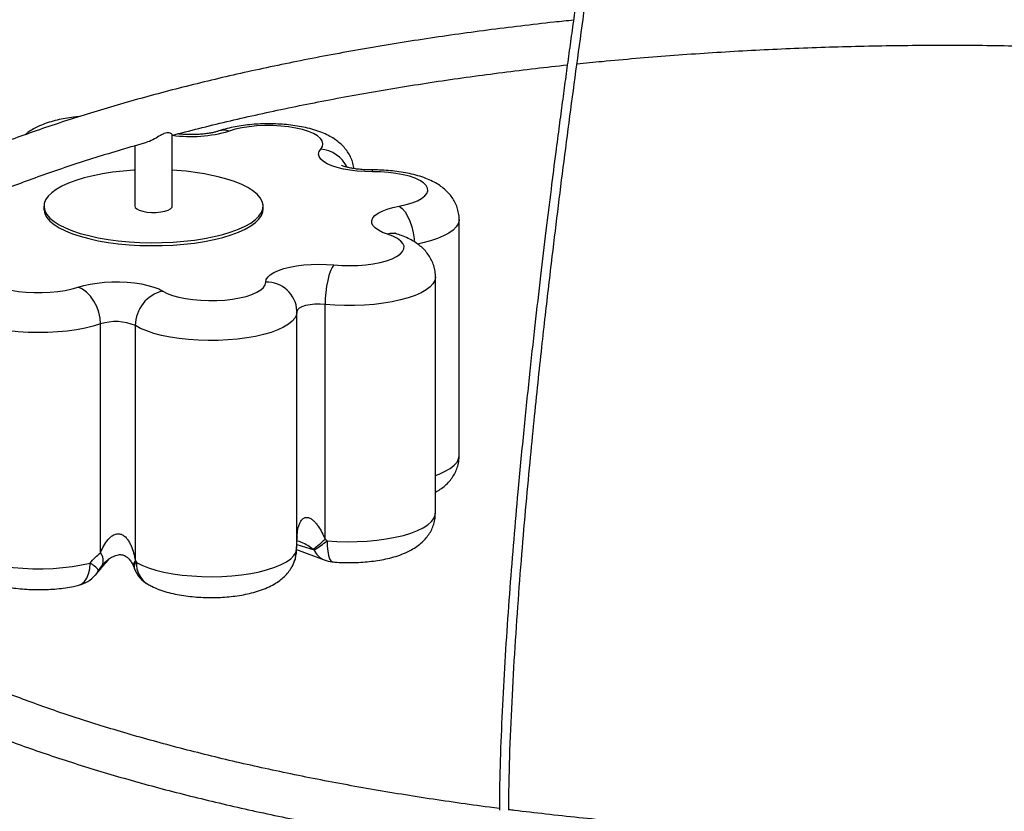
# Paper-space layout '_Dimétrica' of a CAD drawing. Header units: millimetres. Extents: x -1085 to -98, y -1054 to 279.
# Tile 3 of 8: x -889 to -574, y -893 to -640. Entities that reach past the tile are written whole.
import ezdxf

# ---------------------------------------------------------------- set-up
doc = ezdxf.new("R2010")
doc.units = ezdxf.units.MM

psp = doc.layouts.new('_Dimétrica')

# ---------------------------------------------------------------- linework, layer by layer
at = {"color": 7, "linetype": 'Continuous', "lineweight": 25}
for p, q in [((-840.27, -700.05), (-840.27, -677.3)), ((-852.27, -680.74), (-852.27, -700.05)), ((-881.27, -700.05), (-881.27, -701)), ((-811.27, -701), (-811.27, -700.05)), ((-748.62, -779.74), (-748.62, -704.31)), ((-756.2, -798.06), (-756.2, -722.64)), ((-791.46, -806.43), (-791.46, -731.43)), ((-800.45, -733.81), (-800.44, -733.38)), ((-800.43, -733.7), (-800.43, -733.81)), ((-800.43, -807.01), (-800.43, -733.81)), ((-863.23, -810.74), (-863.23, -737.68)), ((-852.07, -813.2), (-852.07, -738.2)), ((-800.57, -809.75), (-791.77, -813.05)), ((-852.61, -815.24), (-852.37, -815.86))]:
    psp.add_line(p, q, dxfattribs=at)
at = {"color": 8, "linetype": 'Continuous', "lineweight": 25}
for p, q in [((-800.47, -808.08), (-794.95, -809.86)), ((-863.82, -816.29), (-860.9, -813.09)), ((-862.19, -814.27), (-862.69, -814.8))]:
    psp.add_line(p, q, dxfattribs=at)
at = {"color": 7, "linetype": 'Continuous', "lineweight": 25, "flags": 128}
for points in [[(-792.84, -681.79), (-792.3, -680.95), (-792.13, -680.09), (-792.34, -679.23), (-792.93, -678.4), (-793.88, -677.6), (-795.17, -676.86), (-796.78, -676.18), (-798.67, -675.6), (-800.79, -675.11), (-803.1, -674.73), (-805.56, -674.47), (-808.1, -674.33), (-810.68, -674.32), (-813.24, -674.43), (-815.71, -674.67), (-818.06, -675.03), (-820.22, -675.5), (-822.15, -676.07)], [(-776.33, -689.05), (-778.77, -689), (-781.16, -688.84), (-783.45, -688.56), (-785.61, -688.18), (-787.57, -687.7), (-789.31, -687.12), (-790.78, -686.48), (-791.96, -685.76), (-792.83, -685), (-793.35, -684.21), (-793.53, -683.4), (-793.36, -682.58), (-792.84, -681.79)], [(-852.27, -688.56), (-852.52, -688.58), (-855.97, -688.85), (-859.32, -689.23), (-862.54, -689.73), (-865.59, -690.33), (-868.45, -691.03), (-871.07, -691.82), (-873.44, -692.7), (-875.53, -693.66), (-877.33, -694.68), (-878.8, -695.75), (-879.94, -696.87), (-880.73, -698.02), (-881.17, -699.2), (-881.25, -700.38), (-880.97, -701.56), (-880.34, -702.72), (-879.36, -703.85), (-878.04, -704.95), (-876.39, -706), (-874.43, -706.98), (-872.18, -707.9), (-869.67, -708.73), (-866.92, -709.47), (-863.95, -710.12), (-860.81, -710.67), (-857.51, -711.1), (-854.1, -711.43), (-850.61, -711.63), (-847.07, -711.72), (-843.53, -711.69), (-840.01, -711.53), (-836.56, -711.26), (-833.21, -710.88), (-829.99, -710.38), (-826.94, -709.78), (-824.09, -709.08), (-821.46, -708.29), (-819.09, -707.41), (-817, -706.45), (-815.21, -705.43), (-813.73, -704.36), (-812.59, -703.24), (-811.8, -702.09), (-811.36, -700.91), (-811.28, -699.73), (-811.56, -698.55), (-812.19, -697.39), (-813.17, -696.26), (-814.5, -695.16), (-816.14, -694.11), (-818.1, -693.13), (-820.35, -692.21), (-822.86, -691.38), (-825.61, -690.64), (-828.58, -689.99), (-828.58, -689.99)], [(-767.74, -700.01), (-765.57, -699.54), (-763.64, -698.97), (-761.97, -698.32), (-760.61, -697.59), (-759.59, -696.8), (-758.93, -695.97), (-758.64, -695.11), (-758.72, -694.26), (-759.19, -693.41), (-760.02, -692.6), (-761.21, -691.83), (-762.71, -691.14), (-764.51, -690.52), (-766.56, -690), (-768.82, -689.58), (-771.24, -689.28), (-773.76, -689.11), (-776.33, -689.05)], [(-881.27, -701), (-881.25, -701.32), (-880.97, -702.5), (-880.34, -703.66), (-879.36, -704.8), (-878.04, -705.89), (-876.39, -706.94), (-874.43, -707.92), (-872.18, -708.84), (-869.67, -709.67), (-866.92, -710.42), (-863.95, -711.07), (-860.81, -711.61), (-857.51, -712.05), (-854.1, -712.37), (-850.61, -712.57), (-847.07, -712.66), (-843.53, -712.63), (-840.01, -712.48), (-836.56, -712.21), (-833.21, -711.82), (-829.99, -711.33), (-826.94, -710.72), (-824.09, -710.02), (-821.46, -709.23), (-819.09, -708.35), (-817, -707.4), (-815.21, -706.38), (-813.73, -705.3), (-812.59, -704.18), (-811.8, -703.03), (-811.36, -701.86), (-811.27, -701)], [(-852.27, -700.05), (-852.14, -700.46), (-851.65, -700.93), (-850.83, -701.35), (-849.72, -701.69), (-848.39, -701.93)], [(-848.39, -701.93), (-846.92, -702.04), (-845.42, -702.03), (-843.97, -701.9), (-842.66, -701.65), (-841.58, -701.31), (-840.8, -700.88), (-840.36, -700.4), (-840.27, -700.05)], [(-771.48, -709.04), (-773.1, -708.43), (-774.44, -707.75), (-775.47, -707.01), (-776.18, -706.23), (-776.55, -705.43), (-776.56, -704.61), (-776.23, -703.81), (-775.55, -703.02), (-774.55, -702.28), (-773.23, -701.6), (-771.64, -700.98), (-769.79, -700.45), (-767.74, -700.01)], [(-788.64, -718.81), (-786.12, -718.99), (-783.55, -719.04), (-780.98, -718.97), (-778.47, -718.78), (-776.07, -718.46), (-773.84, -718.03), (-771.82, -717.49), (-770.06, -716.86), (-768.6, -716.16), (-767.47, -715.39), (-766.68, -714.57), (-766.27, -713.72), (-766.23, -712.86), (-766.58, -712.01), (-767.29, -711.18), (-768.36, -710.4), (-769.77, -709.68), (-771.48, -709.04)], [(-899.69, -720.21), (-900.23, -721.05), (-900.4, -721.9), (-900.19, -722.76), (-899.6, -723.6), (-898.65, -724.4), (-897.36, -725.14), (-895.75, -725.81), (-893.87, -726.4), (-891.74, -726.89), (-889.43, -727.26), (-886.97, -727.53), (-884.43, -727.66), (-881.85, -727.67), (-879.3, -727.56), (-876.82, -727.32), (-874.47, -726.96), (-872.31, -726.5), (-870.38, -725.93)], [(-810.43, -724.31), (-810.29, -723.5), (-809.79, -722.7), (-808.96, -721.93), (-807.81, -721.22), (-806.36, -720.56), (-804.65, -719.98), (-802.7, -719.49), (-800.56, -719.1), (-798.28, -718.81), (-795.89, -718.64), (-793.46, -718.58), (-791.02, -718.63), (-788.64, -718.81)], [(-788.64, -718.81), (-789.19, -719.61), (-789.72, -720.75), (-790.21, -722.17), (-790.63, -723.83), (-790.98, -725.65), (-791.24, -727.58), (-791.41, -729.53), (-791.46, -731.43)], [(-870.38, -725.93), (-868.55, -725.39), (-866.51, -724.94), (-864.3, -724.6), (-861.97, -724.36), (-859.55, -724.24), (-857.11, -724.23), (-854.69, -724.34), (-852.35, -724.57), (-850.12, -724.9), (-848.06, -725.34), (-846.21, -725.87), (-844.61, -726.49), (-843.29, -727.17)], [(-863.23, -737.68), (-863.36, -735.8), (-863.77, -733.9), (-864.43, -732.05), (-865.32, -730.34), (-866.41, -728.81), (-867.64, -727.54), (-868.98, -726.56), (-870.38, -725.93)], [(-843.29, -727.17), (-841.9, -727.89), (-840.19, -728.54), (-838.23, -729.1), (-836.04, -729.55), (-833.67, -729.89), (-831.18, -730.11), (-828.62, -730.21), (-826.04, -730.18), (-823.51, -730.02), (-821.07, -729.74), (-818.78, -729.35), (-816.68, -728.85), (-814.84, -728.25), (-813.27, -727.57), (-812.03, -726.81), (-811.13, -726.01), (-810.59, -725.17), (-810.43, -724.31)], [(-791.46, -731.43), (-793.07, -731.34), (-794.7, -731.38), (-796.25, -731.53), (-797.66, -731.81), (-798.84, -732.19), (-799.72, -732.64), (-800.26, -733.16), (-800.43, -733.7)], [(-851.74, -813.82), (-849.96, -814.72), (-847.88, -815.54), (-845.52, -816.28), (-842.92, -816.92), (-840.11, -817.45), (-837.14, -817.87), (-834.03, -818.17), (-830.85, -818.35), (-827.62, -818.4), (-824.39, -818.32), (-821.22, -818.12), (-818.14, -817.8), (-815.19, -817.35), (-812.42, -816.8), (-809.86, -816.14), (-807.55, -815.39), (-805.53, -814.55), (-803.81, -813.63), (-802.43, -812.66), (-801.4, -811.64), (-800.73, -810.59)]]:
    psp.add_lwpolyline(points, dxfattribs=at)
at = {"color": 8, "linetype": 'Continuous', "lineweight": 25, "flags": 128}
for points in [[(-776.33, -689.05), (-776.35, -688.58), (-776.37, -688.48)], [(-767.74, -700.01), (-766.81, -700.76), (-765.91, -701.84), (-765.08, -703.22), (-764.35, -704.84), (-763.76, -706.63), (-763.32, -708.53), (-763.04, -710.47), (-762.97, -711.42)], [(-748.62, -704.31), (-748.64, -704.62), (-748.92, -705.67), (-749.57, -706.7), (-750.57, -707.71), (-751.91, -708.66), (-753.58, -709.56), (-755.54, -710.39), (-757.78, -711.14), (-760.26, -711.8), (-761.89, -712.16)], [(-756.2, -722.64), (-756.2, -722.73), (-756.42, -723.79), (-757, -724.83), (-757.93, -725.84), (-759.21, -726.81), (-760.81, -727.72), (-762.72, -728.56), (-764.91, -729.33), (-767.34, -730.01), (-770, -730.58), (-772.83, -731.06), (-775.81, -731.42), (-778.9, -731.66), (-782.05, -731.79), (-785.22, -731.79), (-788.37, -731.67), (-791.46, -731.43)], [(-863.23, -737.68), (-865.57, -738.4), (-868.14, -739.01), (-870.91, -739.53), (-873.84, -739.93), (-876.89, -740.22), (-880.02, -740.4), (-883.19, -740.45), (-886.35, -740.37), (-889.47, -740.18), (-892.5, -739.87), (-895.4, -739.44), (-898.14, -738.91), (-900.68, -738.27), (-902.97, -737.55), (-905, -736.73), (-906.74, -735.85), (-908.16, -734.9), (-909.24, -733.91), (-909.98, -732.88), (-910.35, -731.83), (-910.4, -731.28)], [(-800.43, -733.81), (-800.58, -734.75), (-801.09, -735.8), (-801.95, -736.81), (-803.17, -737.79), (-804.71, -738.72), (-806.56, -739.57), (-808.69, -740.36), (-811.08, -741.05), (-813.7, -741.65), (-816.5, -742.14), (-819.45, -742.53), (-822.52, -742.79), (-825.66, -742.94), (-828.83, -742.97), (-831.99, -742.87), (-835.1, -742.66), (-838.11, -742.32), (-840.98, -741.88), (-843.68, -741.32), (-846.17, -740.67), (-848.42, -739.92), (-850.4, -739.09), (-852.07, -738.2)], [(-756.2, -786.06), (-754.99, -785.6), (-753.07, -784.74), (-751.47, -783.8), (-750.21, -782.81), (-749.31, -781.77), (-748.78, -780.71), (-748.62, -779.74)], [(-790.81, -806.92), (-787.65, -807.13), (-784.43, -807.23), (-781.2, -807.19), (-778, -807.03), (-774.88, -806.74), (-771.89, -806.34), (-769.06, -805.82), (-766.43, -805.19), (-764.04, -804.47), (-761.92, -803.66), (-760.1, -802.77), (-758.61, -801.81), (-757.46, -800.8), (-756.68, -799.76), (-756.27, -798.69), (-756.2, -798.06)], [(-910.4, -806.7), (-910.29, -807.54), (-909.8, -808.61), (-908.95, -809.64), (-907.73, -810.64), (-906.18, -811.59), (-904.3, -812.46), (-902.12, -813.26), (-899.68, -813.97), (-897.01, -814.57), (-894.14, -815.07), (-891.12, -815.45), (-887.99, -815.71), (-884.78, -815.85), (-881.55, -815.86), (-878.34, -815.74), (-875.19, -815.5), (-872.14, -815.14), (-869.25, -814.66), (-866.54, -814.07)], [(-790.81, -806.92), (-790.76, -808.69), (-790.61, -810.28), (-790.38, -811.61), (-790.05, -812.64), (-789.66, -813.33), (-789.22, -813.64), (-789.12, -813.66)], [(-800.73, -810.59), (-800.67, -810.9), (-800.67, -811.05)], [(-870.1, -821.1), (-869.19, -820.72), (-868.28, -819.96), (-867.54, -818.86), (-867, -817.48), (-866.66, -815.86), (-866.54, -814.07)], [(-863.82, -816.29), (-864.48, -817.38), (-864.86, -817.86)]]:
    psp.add_lwpolyline(points, dxfattribs=at)
at = {"color": 8, "linetype": 'Continuous', "lineweight": 25}
for centre, radius, start, end in [((-834.42, -633.66), 44.15, 262.3873, 286.1303), ((-823.82, -680.78), 5, 70.5224, 108.1705), ((-794.01, -692.56), 10.83, 27.4539, 83.799), ((-769.81, -713.52), 4.78, 72.6448, 110.3793), ((-810.12, -734), 9.69, 3.2519, 91.8764), ((-809.5, -810.6), 8.76, 335.7818, 0.109), ((-789.57, -807.67), 5.81, 202.0952, 247.7666), ((-850.46, -814.71), 2.21, 136.745, 193.9891), ((-850.53, -815.34), 1.95, 128.5523, 188.8447), ((-843.95, -814.19), 7.81, 177.2554, 238.0285)]:
    psp.add_arc(centre, radius, start, end, dxfattribs=at)
at = {"color": 7, "linetype": 'Continuous', "lineweight": 25}
for centre, radius, start, end in [((-845.15, -777.19), 88.76, 79.2387, 86.8434), ((-840.73, -738.22), 11.35, 103.0797, 179.862), ((-858.34, -753.07), 16.15, 67.1406, 107.5955), ((-838.36, -755.13), 69.51, 308.353, 312.4368), ((-815.67, -776.33), 39.42, 301.7195, 309.1033), ((-866.38, -813.23), 4.01, 336.9097, 38.2234), ((-810.62, -810.09), 10, 335.8537, 354.4878), ((-871.51, -822.97), 10.19, 40.9603, 60.8183), ((-788.23, -803.7), 10, 249.2819, 264.9026), ((-872.49, -811.39), 10, 283.8562, 319.6955), ((-843.08, -812.15), 10, 200.4421, 240.0183)]:
    psp.add_arc(centre, radius, start, end, dxfattribs=at)
for points, knots in [([(-594.09, 147.9), (-594.03, 145.75), (-593.85, 139.56), (-593.38, 129.76), (-592.76, 118.6), (-592.12, 108.15), (-591.51, 98.56), (-590.95, 89.79), (-590.45, 81.84), (-590.01, 74.54), (-589.63, 67.87), (-589.08, 57.52), (-588.43, 42.91), (-587.83, 23.5), (-587.44, 2.87), (-587.29, -18.86), (-587.39, -41.56), (-587.78, -64.52), (-588.47, -87.7), (-589.32, -106.97), (-590.21, -122.28), (-590.96, -133.4), (-591.84, -144.37), (-592.84, -155.13), (-594.01, -165.66), (-595.37, -175.85), (-596.95, -185.49), (-598.82, -194.44), (-601.12, -203.27), (-603.92, -212.21), (-607.19, -221.71), (-610.77, -231.35), (-614.58, -241), (-618.52, -250.54), (-622.55, -259.95), (-626.74, -269.53), (-631.06, -279.24), (-635.43, -289.03), (-639.63, -298.49), (-643.6, -307.56), (-647.26, -316.18), (-650.62, -324.92), (-653.77, -334.05), (-656.83, -344), (-659.8, -354.71), (-663.11, -367.6), (-666.72, -382.74), (-670.61, -400.12), (-674.39, -417.98), (-678.02, -435.96), (-681.53, -453.99), (-685.58, -475.58), (-690.14, -500.89), (-695.1, -529.81), (-699.57, -557.15), (-703.59, -582.7), (-707.16, -606.32), (-709.8, -624.44), (-711.61, -637.18), (-712.66, -644.71), (-713.69, -652.16), (-714.69, -659.51), (-715.68, -666.89), (-716.7, -674.63), (-717.91, -683.9), (-719.33, -695.06), (-720.96, -708.26), (-722.69, -722.72), (-724.48, -738.38), (-726.32, -755.15), (-728.14, -772.92), (-729.79, -790.15), (-731.23, -806.61), (-732.47, -822.09), (-733.57, -837.77), (-734.52, -853.53), (-735.24, -869.2), (-735.7, -882.39), (-735.76, -890.22), (-735.78, -892.99)], [0, 0, 0, 0, 0.006246, 0.018011, 0.029167, 0.039695, 0.049567, 0.058241, 0.066267, 0.073614, 0.080248, 0.0863, 0.104595, 0.123548, 0.142948, 0.164045, 0.185475, 0.206956, 0.22818, 0.249598, 0.259771, 0.269853, 0.279752, 0.289377, 0.298836, 0.308042, 0.316795, 0.325023, 0.333002, 0.342682, 0.353002, 0.364023, 0.375356, 0.386848, 0.39843, 0.410008, 0.422642, 0.435086, 0.447043, 0.458275, 0.468947, 0.478569, 0.488414, 0.498689, 0.509445, 0.52045, 0.536376, 0.55289, 0.569667, 0.586423, 0.602943, 0.61955, 0.645935, 0.672356, 0.6985, 0.720305, 0.741652, 0.762428, 0.769279, 0.776051, 0.782742, 0.789348, 0.795867, 0.802645, 0.810177, 0.820843, 0.832688, 0.845669, 0.859729, 0.874792, 0.890765, 0.907531, 0.921169, 0.93513, 0.949322, 0.963644, 0.977987, 0.99223, 1, 1, 1, 1]), ([(-732.77, -893.01), (-732.74, -889.52), (-732.66, -880.29), (-732.07, -865.04), (-731.18, -847.54), (-730.06, -830.28), (-728.79, -813.51), (-727.43, -797.41), (-726.06, -782.53), (-724.72, -768.96), (-723.46, -756.72), (-722.24, -745.45), (-721.09, -735.14), (-719.98, -725.46), (-717.97, -708.4), (-714.87, -683.48), (-710.5, -650.67), (-705.81, -617.58), (-700.83, -584.31), (-695.56, -551), (-690.04, -517.83), (-684.23, -484.75), (-679, -456.63), (-674.46, -433.44), (-670.78, -415.37), (-666.99, -397.62), (-663.54, -382.34), (-660.46, -369.47), (-657.84, -359.09), (-655.2, -349.27), (-652.54, -340.16), (-649.6, -331.04), (-646.31, -321.9), (-642.53, -312.63), (-638.51, -303.41), (-634.28, -293.82), (-629.37, -282.82), (-623.86, -270.46), (-617.85, -256.69), (-612.79, -244.61), (-608.74, -234.41), (-605.68, -226.31), (-602.81, -218.24), (-600.14, -210.24), (-597.71, -202.19), (-595.58, -193.75), (-593.75, -184.67), (-592.2, -174.91), (-590.86, -164.55), (-589.69, -153.76), (-588.69, -142.73), (-587.56, -128.2), (-586.46, -110.21), (-585.51, -88.81), (-584.86, -67.46), (-584.46, -46.45), (-584.3, -26.03), (-584.35, -6.42), (-584.54, 8.39), (-584.75, 18.66), (-584.89, 24.73), (-585.06, 30.98), (-585.28, 37.72), (-585.55, 45.16), (-585.89, 53.27), (-586.31, 61.99), (-586.82, 71.3), (-587.4, 81.25), (-588.07, 91.81), (-588.78, 102.97), (-589.52, 114.67), (-590.23, 126.96), (-590.79, 138.05), (-591, 145.18), (-591.09, 147.92)], [0, 0, 0, 0, 0.009805, 0.025927, 0.041924, 0.057595, 0.072765, 0.087281, 0.101013, 0.112819, 0.123807, 0.133921, 0.143114, 0.151535, 0.159939, 0.18901, 0.218555, 0.248322, 0.278315, 0.308557, 0.338722, 0.368653, 0.399057, 0.416087, 0.432911, 0.449388, 0.465929, 0.476263, 0.486384, 0.496141, 0.505379, 0.514146, 0.525008, 0.535878, 0.547288, 0.559363, 0.571905, 0.588888, 0.606088, 0.623203, 0.632711, 0.641945, 0.650883, 0.659477, 0.667623, 0.675661, 0.683973, 0.69279, 0.702119, 0.711833, 0.721784, 0.731831, 0.75107, 0.770687, 0.790472, 0.81008, 0.829272, 0.847888, 0.865736, 0.871687, 0.877521, 0.883333, 0.889852, 0.897196, 0.90516, 0.913819, 0.923134, 0.933064, 0.943792, 0.955082, 0.9669, 0.979217, 0.992017, 1, 1, 1, 1]), ([(-712.09, -640.65), (-714.15, -640.86), (-719.81, -641.44), (-728.98, -642.5), (-739.58, -643.83), (-750.07, -645.25), (-760.43, -646.77), (-770.67, -648.39), (-780.77, -650.11), (-790.73, -651.92), (-800.53, -653.82), (-810.18, -655.82), (-819.66, -657.91), (-828.96, -660.08), (-838.09, -662.35), (-847.03, -664.7), (-855.77, -667.14), (-864.31, -669.66), (-872.64, -672.26), (-880.77, -674.94), (-888.67, -677.7), (-896.34, -680.54), (-903.79, -683.46), (-911, -686.45), (-917.96, -689.51), (-924.68, -692.64), (-931.15, -695.85), (-937.36, -699.12), (-943.31, -702.46), (-949, -705.86), (-954.4, -709.34), (-958.89, -712.4), (-961.46, -714.33), (-962.43, -715.06)], [0, 0, 0, 0, 0.018815, 0.051788, 0.084765, 0.117747, 0.150735, 0.183728, 0.216728, 0.249735, 0.282751, 0.315774, 0.348807, 0.381851, 0.414906, 0.447972, 0.481053, 0.514147, 0.547257, 0.580385, 0.61353, 0.646696, 0.679882, 0.713092, 0.746326, 0.779586, 0.812872, 0.846187, 0.87953, 0.9129, 0.946297, 0.979717, 1, 1, 1, 1]), ([(-710.98, -654.61), (-708.31, -654.33), (-702.08, -653.69), (-692.18, -652.8), (-681.33, -651.92), (-670.4, -651.14), (-659.41, -650.47), (-648.37, -649.9), (-637.28, -649.43), (-626.15, -649.07), (-615, -648.81), (-603.83, -648.66), (-592.65, -648.61), (-581.47, -648.66), (-570.3, -648.82), (-559.15, -649.08), (-548.03, -649.46), (-537.92, -649.88), (-531.53, -650.22), (-528.83, -650.37)], [0, 0, 0, 0, 0.0455846, 0.1062147, 0.1668514, 0.2274941, 0.2881419, 0.3487942, 0.4094502, 0.4701092, 0.5307706, 0.5914337, 0.6520979, 0.7127626, 0.773427, 0.8340904, 0.8947522, 0.9554117, 1, 1, 1, 1]), ([(-840.39, -677.44), (-837.54, -676.69), (-831.79, -675.19), (-822.88, -673.03), (-813.73, -670.92), (-804.4, -668.91), (-794.9, -666.98), (-785.23, -665.14), (-775.41, -663.39), (-765.44, -661.73), (-755.33, -660.16), (-745.08, -658.69), (-734.72, -657.32), (-724.38, -656.05), (-717.46, -655.29), (-714.06, -654.92)], [0, 0, 0, 0, 0.075411, 0.152598, 0.229815, 0.307059, 0.384328, 0.461621, 0.538935, 0.616268, 0.693619, 0.770986, 0.848368, 0.925763, 1, 1, 1, 1]), ([(-870.02, -671.46), (-870.61, -671.52), (-872.13, -671.65), (-874.48, -672.01), (-877.1, -672.54), (-879.65, -673.24), (-882.17, -674.14), (-884.43, -675.24), (-886.13, -676.28), (-886.97, -677), (-887.25, -677.23)], [0, 0, 0, 0, 0.086423, 0.220828, 0.35834, 0.500788, 0.650791, 0.811122, 0.937599, 1, 1, 1, 1]), ([(-825.38, -676.03), (-825.54, -676.08), (-825.95, -676.22), (-826.85, -676.46), (-828.11, -676.71), (-829.61, -676.94), (-831.29, -677.1), (-833.1, -677.2), (-834.97, -677.21), (-836.84, -677.14), (-838.01, -677.03), (-838.59, -676.97)], [0, 0, 0, 0, 0.0623507, 0.1653823, 0.2739197, 0.3883504, 0.5072895, 0.6293451, 0.7531987, 0.8776244, 1, 1, 1, 1]), ([(-782.27, -688.05), (-782.29, -687.79), (-782.37, -686.9), (-782.82, -685.47), (-783.55, -683.79), (-784.53, -682.26), (-785.68, -680.88), (-787.04, -679.63), (-788.6, -678.49), (-790.43, -677.43), (-792.58, -676.47), (-795.01, -675.63), (-797.64, -674.95), (-800.35, -674.43), (-803.09, -674.06), (-805.86, -673.83), (-808.64, -673.73), (-811.42, -673.74), (-814.18, -673.88), (-816.91, -674.15), (-819.57, -674.55), (-822.18, -675.08), (-824.1, -675.6), (-825.14, -675.95), (-825.38, -676.03)], [0, 0, 0, 0, 0.015764, 0.053651, 0.091008, 0.128412, 0.166552, 0.206332, 0.248969, 0.295991, 0.348633, 0.405746, 0.462371, 0.516796, 0.569461, 0.620996, 0.671894, 0.722541, 0.773261, 0.824301, 0.876048, 0.929003, 0.983876, 1, 1, 1, 1]), ([(-840.35, -677.3), (-840.35, -677.23), (-840.35, -677.06), (-841.01, -676.66), (-841.96, -676.58), (-842.95, -676.84), (-844.3, -677.57), (-845.99, -678.6), (-847.48, -679.41), (-848.27, -679.56), (-848.38, -679.58)], [0, 0, 0, 0, 0.124044, 0.313372, 0.407663, 0.502861, 0.606694, 0.781321, 0.968312, 1, 1, 1, 1]), ([(-735.78, -892.44), (-736.84, -892.3), (-741.38, -891.72), (-749.3, -890.63), (-759.5, -889.12), (-769.55, -887.51), (-779.47, -885.82), (-789.23, -884.03), (-798.83, -882.15), (-808.27, -880.18), (-817.53, -878.13), (-826.61, -875.99), (-835.5, -873.77), (-844.19, -871.47), (-852.68, -869.1), (-860.95, -866.64), (-869.01, -864.12), (-876.84, -861.52), (-884.44, -858.85), (-891.8, -856.12), (-898.91, -853.33), (-905.78, -850.47), (-912.38, -847.56), (-918.73, -844.6), (-924.81, -841.58), (-930.62, -838.52), (-936.15, -835.42), (-941.4, -832.28), (-946.37, -829.1), (-951.05, -825.89), (-955.44, -822.66), (-959.53, -819.4), (-963.33, -816.13), (-966.84, -812.84), (-970.04, -809.54), (-972.95, -806.24), (-975.57, -802.93), (-977.89, -799.62), (-979.91, -796.31), (-981.65, -793), (-983.1, -789.68), (-984.26, -786.35), (-985.12, -783), (-985.7, -779.64), (-985.97, -776.24), (-985.93, -772.82), (-985.58, -769.39), (-984.91, -765.95), (-983.93, -762.53), (-982.65, -759.11), (-981.06, -755.72), (-979.18, -752.34), (-977.01, -748.98), (-974.54, -745.64), (-971.78, -742.3), (-968.73, -738.98), (-965.38, -735.67), (-961.75, -732.38), (-957.81, -729.11), (-953.59, -725.86), (-949.08, -722.64), (-944.28, -719.45), (-939.19, -716.29), (-933.83, -713.16), (-928.18, -710.08), (-922.26, -707.05), (-916.08, -704.06), (-909.63, -701.12), (-902.92, -698.23), (-895.95, -695.41), (-888.74, -692.64), (-881.29, -689.94), (-873.6, -687.3), (-865.68, -684.73), (-857.53, -682.25), (-851.75, -680.54), (-848.63, -679.69), (-848.38, -679.62)], [0, 0, 0, 0, 0.004164, 0.017763, 0.03136, 0.044955, 0.058547, 0.072136, 0.085721, 0.099302, 0.11288, 0.126453, 0.140021, 0.153585, 0.167142, 0.180693, 0.194238, 0.207775, 0.221305, 0.234826, 0.248338, 0.26184, 0.275333, 0.288814, 0.302284, 0.315741, 0.329187, 0.342621, 0.356042, 0.369453, 0.382854, 0.396249, 0.40964, 0.423033, 0.436434, 0.449851, 0.4633, 0.476795, 0.490359, 0.504016, 0.517795, 0.531726, 0.545836, 0.560137, 0.574618, 0.589233, 0.603898, 0.618489, 0.632928, 0.647178, 0.661236, 0.675121, 0.688861, 0.70249, 0.716035, 0.729521, 0.742966, 0.756387, 0.769794, 0.783197, 0.796599, 0.810006, 0.823421, 0.836845, 0.85028, 0.863727, 0.877185, 0.890655, 0.904136, 0.917628, 0.931131, 0.944643, 0.958164, 0.971694, 0.985231, 0.998776, 1, 1, 1, 1]), ([(-776.37, -688.48), (-776.7, -688.48), (-777.65, -688.48), (-779.21, -688.41), (-780.97, -688.25), (-782.58, -688.02), (-783.96, -687.74), (-785.01, -687.47), (-785.74, -687.22), (-786.14, -687.06), (-786.29, -686.96), (-786.25, -686.99), (-786.25, -686.99)], [0, 0, 0, 0, 0.069185, 0.202003, 0.333779, 0.463087, 0.588567, 0.708868, 0.810217, 0.905136, 0.995302, 1, 1, 1, 1]), ([(-748.63, -704.31), (-748.63, -704.28), (-748.57, -703.6), (-748.77, -702.29), (-749.2, -700.46), (-749.93, -698.76), (-750.87, -697.21), (-752, -695.81), (-753.32, -694.54), (-754.86, -693.39), (-756.65, -692.32), (-758.75, -691.34), (-761.14, -690.49), (-763.75, -689.78), (-766.45, -689.24), (-769.19, -688.85), (-771.96, -688.6), (-774.36, -688.49), (-775.83, -688.48), (-776.37, -688.48)], [0, 0, 0, 0, 0.002825, 0.056744, 0.109153, 0.160724, 0.21224, 0.264622, 0.319064, 0.377178, 0.441029, 0.512497, 0.590682, 0.669148, 0.744616, 0.817529, 0.888769, 0.959044, 1, 1, 1, 1]), ([(-768.38, -708.95), (-768.53, -708.9), (-768.89, -708.78), (-769.21, -708.65), (-769.36, -708.56), (-769.32, -708.58), (-769.32, -708.58)], [0, 0, 0, 0, 0.2636188, 0.6388216, 0.9954307, 1, 1, 1, 1]), ([(-756.23, -722.65), (-756.22, -722.54), (-756.17, -721.79), (-756.38, -720.4), (-756.85, -718.58), (-757.6, -716.91), (-758.56, -715.37), (-759.72, -713.99), (-761.06, -712.73), (-762.62, -711.59), (-764.45, -710.53), (-766.37, -709.65), (-767.76, -709.17), (-768.38, -708.95)], [0, 0, 0, 0, 0.016084, 0.108734, 0.198893, 0.287749, 0.376671, 0.467287, 0.561724, 0.662852, 0.774292, 0.899053, 1, 1, 1, 1]), ([(-972, -722.83), (-972.4, -723.17), (-974.22, -724.75), (-977.19, -727.63), (-980.87, -731.45), (-984.23, -735.33), (-987.27, -739.25), (-990, -743.22), (-992.39, -747.22), (-994.46, -751.24), (-996.2, -755.28), (-997.61, -759.33), (-998.69, -763.39), (-999.44, -767.45), (-999.88, -771.5), (-999.99, -775.54), (-999.78, -779.57), (-999.27, -783.6), (-998.43, -787.6), (-997.28, -791.6), (-995.82, -795.58), (-994.04, -799.55), (-991.94, -803.49), (-989.52, -807.42), (-986.78, -811.32), (-983.72, -815.19), (-980.35, -819.03), (-976.66, -822.82), (-972.67, -826.57), (-968.37, -830.27), (-963.78, -833.91), (-958.89, -837.5), (-953.72, -841.03), (-948.28, -844.49), (-942.55, -847.89), (-936.57, -851.23), (-930.31, -854.49), (-923.81, -857.69), (-917.05, -860.82), (-910.04, -863.87), (-902.79, -866.86), (-895.31, -869.76), (-887.59, -872.59), (-879.65, -875.35), (-871.5, -878.02), (-863.13, -880.61), (-854.55, -883.12), (-845.77, -885.55), (-836.81, -887.89), (-827.65, -890.14), (-818.32, -892.31), (-808.81, -894.38), (-799.14, -896.37), (-789.31, -898.26), (-779.32, -900.06), (-769.2, -901.76), (-758.94, -903.36), (-749.31, -904.77), (-743.05, -905.6), (-740.3, -905.96)], [0, 0, 0, 0, 0.005023, 0.023227, 0.041401, 0.05953, 0.077591, 0.095564, 0.113423, 0.131148, 0.148723, 0.166141, 0.183405, 0.200531, 0.217546, 0.234487, 0.251394, 0.268304, 0.285256, 0.302288, 0.319435, 0.33672, 0.354156, 0.371743, 0.389475, 0.407335, 0.425303, 0.443356, 0.461473, 0.479633, 0.497821, 0.516024, 0.53423, 0.552432, 0.570625, 0.588806, 0.606974, 0.625127, 0.643265, 0.661389, 0.679499, 0.697596, 0.71568, 0.733752, 0.751814, 0.769865, 0.787906, 0.805939, 0.823964, 0.841981, 0.859992, 0.877996, 0.895995, 0.913988, 0.931976, 0.94996, 0.96794, 0.985917, 1, 1, 1, 1]), ([(-756.2, -791.43), (-755.68, -791.13), (-754.58, -790.49), (-753.09, -789.31), (-751.72, -787.94), (-750.59, -786.44), (-749.69, -784.81), (-749.05, -783.08), (-748.67, -781.37), (-748.66, -780.25), (-748.65, -779.74)], [0, 0, 0, 0, 0.131433, 0.275741, 0.409393, 0.536607, 0.660008, 0.781232, 0.901348, 1, 1, 1, 1]), ([(-789.11, -813.66), (-788.63, -813.7), (-787.24, -813.81), (-784.91, -813.9), (-782.13, -813.9), (-779.36, -813.76), (-776.64, -813.51), (-773.97, -813.12), (-771.35, -812.6), (-768.79, -811.91), (-766.27, -811.02), (-764, -809.95), (-762.05, -808.73), (-760.47, -807.46), (-759.14, -806.07), (-758.04, -804.56), (-757.17, -802.92), (-756.57, -801.17), (-756.23, -799.54), (-756.24, -798.49), (-756.24, -798.07)], [0, 0, 0, 0, 0.032901, 0.094933, 0.156685, 0.218504, 0.280679, 0.343675, 0.408089, 0.474761, 0.544898, 0.619831, 0.67969, 0.733491, 0.783524, 0.831284, 0.877702, 0.92336, 0.968644, 1, 1, 1, 1]), ([(-800.43, -806.76), (-800.44, -805.96), (-800.4, -805.17), (-800.22, -803.61), (-800.08, -802.85), (-799.74, -801.76), (-799.61, -801.41), (-799.28, -800.75), (-799.09, -800.45), (-798.61, -799.92), (-798.34, -799.71), (-797.87, -799.52), (-797.71, -799.48), (-797.37, -799.45), (-797.21, -799.46), (-796.87, -799.51), (-796.7, -799.55), (-796.37, -799.68), (-796.21, -799.76), (-795.9, -799.94), (-795.75, -800.04), (-795.45, -800.26), (-795.31, -800.38), (-794.89, -800.76), (-794.63, -801.03), (-794.14, -801.62), (-793.9, -801.93), (-793.23, -802.89), (-792.83, -803.57), (-792.09, -804.97), (-791.76, -805.69), (-791.46, -806.43)], [0, 0, 0, 0, 0.125, 0.125, 0.25, 0.25, 0.3125, 0.3125, 0.375, 0.375, 0.4375, 0.4375, 0.46875, 0.46875, 0.5, 0.5, 0.53125, 0.53125, 0.5625, 0.5625, 0.59375, 0.59375, 0.625, 0.625, 0.6875, 0.6875, 0.75, 0.75, 0.875, 0.875, 1, 1, 1, 1]), ([(-863.23, -810.74), (-862.91, -809.99), (-862.56, -809.25), (-861.76, -807.83), (-861.32, -807.15), (-860.53, -806.22), (-860.24, -805.92), (-859.62, -805.4), (-859.28, -805.17), (-858.54, -804.81), (-858.14, -804.69), (-857.52, -804.65), (-857.32, -804.66), (-856.91, -804.73), (-856.71, -804.79), (-856.33, -804.94), (-856.15, -805.03), (-855.8, -805.25), (-855.64, -805.37), (-855.33, -805.64), (-855.18, -805.78), (-854.9, -806.08), (-854.77, -806.24), (-854.4, -806.73), (-854.18, -807.07), (-853.79, -807.78), (-853.6, -808.15), (-853.11, -809.27), (-852.85, -810.04), (-852.4, -811.6), (-852.22, -812.39), (-852.07, -813.2)], [0, 0, 0, 0, 0.125, 0.125, 0.25, 0.25, 0.3125, 0.3125, 0.375, 0.375, 0.4375, 0.4375, 0.46875, 0.46875, 0.5, 0.5, 0.53125, 0.53125, 0.5625, 0.5625, 0.59375, 0.59375, 0.625, 0.625, 0.6875, 0.6875, 0.75, 0.75, 0.875, 0.875, 1, 1, 1, 1]), ([(-800.67, -811.06), (-800.66, -810.98), (-800.58, -810.12), (-800.45, -808.78), (-800.46, -807.54), (-800.47, -807.03)], [0, 0, 0, 0, 0.057303, 0.612629, 1, 1, 1, 1]), ([(-800.42, -806.63), (-800.42, -806.47), (-800.42, -806.09), (-800.33, -805.74), (-800.31, -805.71), (-800.31, -805.69)], [0, 0, 0, 0, 0.305794, 0.696382, 1, 1, 1, 1]), ([(-866.54, -814.07), (-866.01, -813.43), (-865.45, -812.84), (-864.34, -811.74), (-863.78, -811.23), (-863.23, -810.74)], [0, 0, 0, 0, 0.5, 0.5, 1, 1, 1, 1]), ([(-862.18, -814.27), (-862.12, -814.19), (-861.68, -813.68), (-860.74, -812.89), (-859.51, -812.07), (-858.42, -811.6), (-857.54, -811.37), (-856.78, -811.32), (-856.14, -811.4), (-855.47, -811.62), (-854.78, -812.04), (-853.98, -812.79), (-853.24, -813.88), (-852.79, -814.71), (-852.62, -815.22), (-852.61, -815.24)], [0, 0, 0, 0, 0.025207, 0.161685, 0.273663, 0.34988, 0.405859, 0.452305, 0.497503, 0.554625, 0.636576, 0.755121, 0.873658, 0.995315, 1, 1, 1, 1]), ([(-864.85, -817.87), (-863.99, -816.84), (-862.53, -815.1), (-861.02, -813.39), (-860.4, -812.7)], [0, 0, 0, 0, 0.592428, 1, 1, 1, 1]), ([(-848.08, -820.81), (-847.67, -821.04), (-846.55, -821.65), (-844.55, -822.5), (-842.05, -823.32), (-839.4, -823.96), (-836.68, -824.45), (-833.93, -824.79), (-831.16, -825), (-828.38, -825.08), (-825.6, -825.04), (-822.85, -824.88), (-820.13, -824.59), (-817.48, -824.16), (-814.88, -823.6), (-812.33, -822.86), (-809.94, -821.95), (-807.8, -820.87), (-805.98, -819.68), (-804.45, -818.39), (-803.16, -816.98), (-802.18, -815.57), (-801.7, -814.6), (-801.5, -814.18)], [0, 0, 0, 0, 0.030195, 0.083557, 0.139133, 0.193493, 0.245746, 0.296421, 0.346106, 0.395255, 0.444227, 0.493311, 0.542773, 0.593001, 0.644512, 0.698044, 0.754632, 0.807157, 0.853661, 0.895692, 0.93499, 0.972643, 1, 1, 1, 1]), ([(-862.69, -814.8), (-862.87, -815.01), (-863.05, -815.23), (-863.43, -815.72), (-863.62, -815.99), (-863.82, -816.29)], [0, 0, 0, 0, 0.5, 0.5, 1, 1, 1, 1]), ([(-892.68, -821.72), (-892.09, -821.82), (-890.62, -822.07), (-888.18, -822.33), (-885.4, -822.51), (-882.62, -822.56), (-879.84, -822.48), (-877.1, -822.29), (-874.4, -821.96), (-872.06, -821.56), (-870.66, -821.23), (-870.1, -821.1)], [0, 0, 0, 0, 0.081951, 0.203141, 0.322264, 0.440339, 0.558197, 0.676463, 0.795862, 0.917394, 1, 1, 1, 1]), ([(-730.11, -907.25), (-729.96, -907.27), (-726.26, -907.73), (-718.96, -908.56), (-708.17, -909.69), (-697.28, -910.72), (-686.32, -911.65), (-675.28, -912.47), (-664.18, -913.19), (-653.02, -913.8), (-641.82, -914.31), (-630.58, -914.72), (-619.31, -915.02), (-608.02, -915.21), (-596.72, -915.3), (-585.42, -915.28), (-574.12, -915.16), (-562.83, -914.93), (-551.57, -914.6), (-540.35, -914.16), (-529.16, -913.61), (-518.02, -912.96), (-506.94, -912.21), (-495.93, -911.35), (-484.99, -910.39), (-474.13, -909.33), (-463.37, -908.16), (-452.7, -906.9), (-442.14, -905.53), (-431.7, -904.07), (-421.39, -902.51), (-411.2, -900.85), (-401.16, -899.1), (-391.26, -897.25), (-381.52, -895.31), (-371.94, -893.28), (-362.52, -891.16), (-353.3, -888.94), (-346.42, -887.22), (-342.68, -886.21), (-341.89, -885.99)], [0, 0, 0, 0, 0.001206, 0.028745, 0.056281, 0.083815, 0.111345, 0.138872, 0.166397, 0.19392, 0.221441, 0.248961, 0.27648, 0.303998, 0.331516, 0.359033, 0.386551, 0.414068, 0.441587, 0.469106, 0.496626, 0.524147, 0.551671, 0.579196, 0.606724, 0.634254, 0.661787, 0.689324, 0.716865, 0.74441, 0.771959, 0.799514, 0.827074, 0.854641, 0.882215, 0.909796, 0.937385, 0.964983, 0.99259, 1, 1, 1, 1]), ([(-533.33, -899.79), (-533.41, -899.8), (-537.16, -900), (-544.64, -900.32), (-555.75, -900.73), (-566.89, -901.02), (-578.05, -901.21), (-589.23, -901.3), (-600.41, -901.28), (-611.58, -901.16), (-622.74, -900.93), (-633.88, -900.6), (-644.98, -900.17), (-656.04, -899.63), (-667.05, -898.98), (-678, -898.24), (-688.88, -897.39), (-699.68, -896.44), (-710.4, -895.39), (-720.83, -894.26), (-728.27, -893.39), (-732.17, -892.9), (-732.77, -892.82)], [0, 0, 0, 0, 0.0011778, 0.0563023, 0.1114298, 0.1665597, 0.2216914, 0.2768243, 0.3319578, 0.3870913, 0.4422241, 0.4973557, 0.5524854, 0.6076126, 0.6627368, 0.7178574, 0.7729736, 0.8280849, 0.8831905, 0.9382897, 0.9904778, 1, 1, 1, 1])]:
    psp.add_open_spline(points, degree=3, knots=knots, dxfattribs=at)
at = {"color": 8, "linetype": 'Continuous', "lineweight": 25}
for points, knots in [([(-800.73, -810.59), (-800.64, -809.89), (-800.47, -808.59), (-800.45, -807.52), (-800.44, -807.01)], [0, 0, 0, 0, 0.530309, 1, 1, 1, 1]), ([(-795.23, -809.64), (-795.82, -809.24), (-797, -808.44), (-798.77, -807.47), (-800.04, -807.06), (-800.58, -806.89)], [0, 0, 0, 0, 0.362233, 0.729211, 1, 1, 1, 1])]:
    psp.add_open_spline(points, degree=3, knots=knots, dxfattribs=at)
at = {"color": 7, "linetype": 'Continuous', "lineweight": 25}
for points in [[(-791.46, -806.43), (-791.24, -806.59), (-791.02, -806.75), (-790.81, -806.92)], [(-794.95, -809.86), (-795.04, -809.78), (-795.14, -809.71), (-795.23, -809.64)], [(-852.07, -813.2), (-851.96, -813.4), (-851.85, -813.61), (-851.74, -813.82)]]:
    psp.add_open_spline(points, degree=3, dxfattribs=at)

doc.saveas('drawing.dxf')
